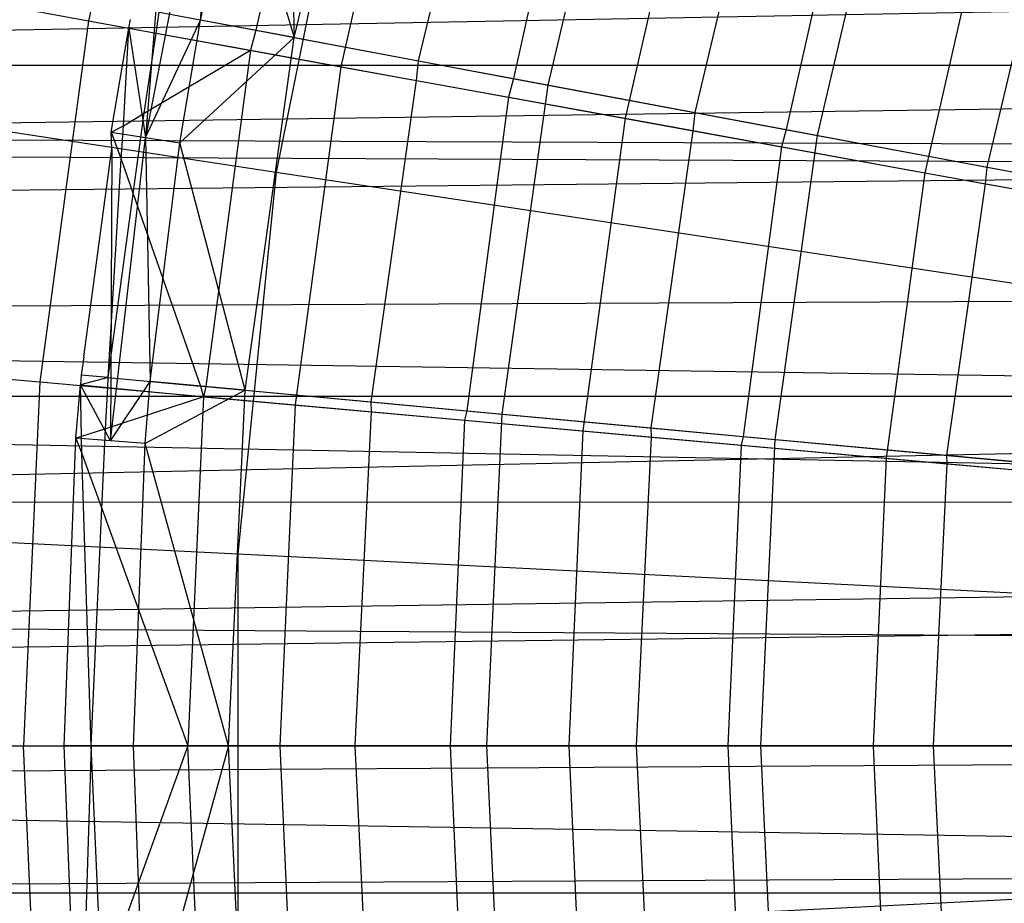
# Model space of a CAD drawing. Extents: x 0.1 to 25.1, y -5.4 to 12.3.
# Tile 20 of 107: x 10.502 to 11.016, y 0.496 to 0.958. Entities that reach past the tile are written whole.
import ezdxf

# ---------------------------------------------------------------- set-up
doc = ezdxf.new("R2010")
doc.units = 0
doc.header["$LTSCALE"] = 2.54
doc.layers.get('0').update_dxf_attribs({"color": 13, "linetype": 'CONTINUOUS'})

# ---------------------------------------------------------------- blocks, each defined once
blk = doc.blocks.new('GRUPUJ_1')
at = {"color": 0}
for p, q in [((10.45513, 6.56249, 7.10368), (10.41277, 6.37691, 7.10368)), ((10.45513, 6.56249, 7.10368), (10.41277, 6.37691, 7.10368)), ((10.51499, 6.56292, 7.25948), (10.52028, 6.36821, 7.20851)), ((10.51499, 6.56292, 7.25948), (10.52028, 6.36821, 7.20851)), ((10.52028, 6.36821, 7.20851), (10.56287, 6.5493, 7.20851)), ((10.52028, 6.36821, 7.20851), (10.56287, 6.5493, 7.20851)), ((10.53799, 6.53962, 7.15925), (10.50015, 6.37199, 7.15967)), ((10.53799, 6.53962, 7.15925), (10.50015, 6.37199, 7.15967)), ((10.58429, 6.52684, 6.97766), (10.54461, 6.35299, 6.97766)), ((10.58429, 6.52684, 6.97766), (10.54461, 6.35299, 6.97766)), ((10.58531, 6.35605, 7.07654), (10.62327, 6.51607, 7.07689)), ((10.58531, 6.35605, 7.07654), (10.62327, 6.51607, 7.07689)), ((10.65301, 6.3434, 7.08212), (10.69275, 6.51234, 7.08212)), ((10.65301, 6.3434, 7.08212), (10.69275, 6.51234, 7.08212)), ((10.67011, 6.50315, 7.03264), (10.63481, 6.34681, 7.03308)), ((10.67011, 6.50315, 7.03264), (10.63481, 6.34681, 7.03308)), ((10.55051, 6.49454, 18.47771), (10.51077, 6.29796, 18.47771)), ((10.55051, 6.49454, 18.47771), (10.51077, 6.29796, 18.47771)), ((10.72993, 6.48664, 6.85262), (10.69326, 6.32601, 6.85262)), ((10.72993, 6.48664, 6.85262), (10.69326, 6.32601, 6.85262)), ((10.45556, 6.478, 7.225), (10.4425, 6.31594, 7.24224)), ((10.45556, 6.478, 7.225), (10.4425, 6.31594, 7.24224)), ((10.72985, 6.32903, 6.95188), (10.76494, 6.47697, 6.95225)), ((10.72985, 6.32903, 6.95188), (10.76494, 6.47697, 6.95225)), ((10.47287, 6.4725, 7.24224), (10.4425, 6.31594, 7.24224)), ((10.47287, 6.4725, 7.24224), (10.4425, 6.31594, 7.24224)), ((10.47287, 6.4725, 7.24224), (10.47135, 6.37736, 7.25948)), ((10.47287, 6.4725, 7.24224), (10.47135, 6.37736, 7.25948)), ((10.79375, 6.31709, 6.96458), (10.83046, 6.47316, 6.96458)), ((10.79375, 6.31709, 6.96458), (10.83046, 6.47316, 6.96458)), ((10.47135, 6.37736, 7.25948), (10.49049, 6.46838, 7.25948)), ((10.47135, 6.37736, 7.25948), (10.49049, 6.46838, 7.25948)), ((10.49049, 6.46838, 7.25948), (10.52028, 6.36821, 7.20851)), ((10.49049, 6.46838, 7.25948), (10.52028, 6.36821, 7.20851)), ((10.81003, 6.46454, 6.91492), (10.77742, 6.32015, 6.91538)), ((10.81003, 6.46454, 6.91492), (10.77742, 6.32015, 6.91538)), ((10.88338, 6.44429, 6.73753), (10.8499, 6.29759, 6.73753)), ((10.88338, 6.44429, 6.73753), (10.8499, 6.29759, 6.73753)), ((10.88247, 6.30051, 6.83708), (10.91454, 6.43569, 6.83746)), ((10.88247, 6.30051, 6.83708), (10.91454, 6.43569, 6.83746)), ((12.09436, 6.40379, 4.59248), (0, 6.18084, 4.4548)), ((12.09436, 6.40379, 4.59248), (0, 6.18084, 4.4548)), ((10.29987, 6.3974, 7.225), (10.41277, 6.37691, 7.10368)), ((10.29987, 6.3974, 7.225), (10.41277, 6.37691, 7.10368)), ((10.43375, 6.37311, 7.225), (10.43471, 6.37771, 7.225)), ((10.43375, 6.37311, 7.225), (10.43471, 6.37771, 7.225)), ((10.43375, 6.37311, 7.225), (10.43471, 6.37771, 7.225)), ((10.43375, 6.37311, 7.225), (10.43471, 6.37771, 7.225)), ((10.4425, 6.31594, 7.24224), (10.47135, 6.37736, 7.25948)), ((10.4425, 6.31594, 7.24224), (10.47135, 6.37736, 7.25948)), ((10.44805, 6.37051, 7.21028), (10.4496, 6.38142, 7.21031)), ((10.44805, 6.37051, 7.21028), (10.4496, 6.38142, 7.21031)), ((10.4496, 6.38142, 7.21031), (10.50015, 6.37199, 7.15967)), ((10.4496, 6.38142, 7.21031), (10.50015, 6.37199, 7.15967)), ((10.46039, 6.31317, 7.25948), (10.47135, 6.37736, 7.25948)), ((10.46039, 6.31317, 7.25948), (10.47135, 6.37736, 7.25948)), ((10.52028, 6.36821, 7.20851), (10.47135, 6.37736, 7.25948)), ((10.52028, 6.36821, 7.20851), (10.47135, 6.37736, 7.25948)), ((10.41277, 6.37691, 7.10368), (10.38722, 6.18829, 7.10368)), ((10.41277, 6.37691, 7.10368), (10.38722, 6.18829, 7.10368)), ((10.41277, 6.37691, 7.10368), (10.54461, 6.35299, 6.97766)), ((10.41277, 6.37691, 7.10368), (10.54461, 6.35299, 6.97766)), ((10.42461, 6.3187, 7.225), (10.43375, 6.37311, 7.225)), ((10.42461, 6.3187, 7.225), (10.43375, 6.37311, 7.225)), ((10.42461, 6.3187, 7.225), (10.43375, 6.37311, 7.225)), ((10.43094, 6.32213, 7.22007), (10.43375, 6.37311, 7.225)), ((10.43094, 6.32213, 7.22007), (10.43375, 6.37311, 7.225)), ((10.43375, 6.37311, 7.225), (10.44805, 6.37051, 7.21028)), ((10.43375, 6.37311, 7.225), (10.4425, 6.31594, 7.24224)), ((10.43375, 6.37311, 7.225), (10.4425, 6.31594, 7.24224)), ((10.43375, 6.37311, 7.225), (10.44805, 6.37051, 7.21028)), ((10.43375, 6.37311, 7.225), (10.44805, 6.37051, 7.21028)), ((10.44191, 6.32866, 7.20998), (10.44805, 6.37051, 7.21028)), ((10.44191, 6.32866, 7.20998), (10.44805, 6.37051, 7.21028)), ((10.44191, 6.32866, 7.20998), (10.44805, 6.37051, 7.21028)), ((10.44805, 6.37051, 7.21028), (10.49735, 6.36156, 7.15925)), ((10.44805, 6.37051, 7.21028), (10.49735, 6.36156, 7.15925)), ((10.52028, 6.36821, 7.20851), (10.46039, 6.31317, 7.25948)), ((10.52028, 6.36821, 7.20851), (10.46039, 6.31317, 7.25948)), ((10.49458, 6.18397, 7.20851), (10.52028, 6.36821, 7.20851)), ((10.49458, 6.18397, 7.20851), (10.52028, 6.36821, 7.20851)), ((10.50015, 6.37199, 7.15967), (10.49735, 6.36156, 7.15925)), ((10.50015, 6.37199, 7.15967), (10.49735, 6.36156, 7.15925)), ((10.50015, 6.37199, 7.15967), (10.58531, 6.35605, 7.07654)), ((10.50015, 6.37199, 7.15967), (10.58531, 6.35605, 7.07654)), ((10.52028, 6.36821, 7.20851), (10.65301, 6.3434, 7.08212)), ((10.52028, 6.36821, 7.20851), (10.65301, 6.3434, 7.08212)), ((10.06498, 6.36516, 18.29638), (10.51077, 6.29796, 18.47771)), ((10.06498, 6.36516, 18.29638), (10.51077, 6.29796, 18.47771)), ((10.44191, 6.32866, 7.20998), (10.49735, 6.36156, 7.15925)), ((10.44191, 6.32866, 7.20998), (10.49735, 6.36156, 7.15925)), ((10.49735, 6.36156, 7.15925), (10.47402, 6.18589, 7.15973)), ((10.49735, 6.36156, 7.15925), (10.47402, 6.18589, 7.15973)), ((10.49735, 6.36156, 7.15925), (10.58425, 6.34578, 7.07694)), ((10.49735, 6.36156, 7.15925), (10.58425, 6.34578, 7.07694)), ((12.04819, 6.35379, 5.45177), (0, 6.35265, 5.45271)), ((12.04819, 6.35379, 5.45177), (0, 6.35265, 5.45271)), ((11.95313, 6.17578, 5.54687), (0, 6.35265, 5.45271)), ((12.00956, 6.29829, 5.49042), (0, 6.35265, 5.45271)), ((12.01593, 6.30846, 5.48404), (0, 6.35265, 5.45271)), ((11.93932, 6.12565, 5.56068), (0, 6.35265, 5.45271)), ((12.01593, 6.30846, 5.48404), (0, 6.35265, 5.45271)), ((12.00956, 6.29829, 5.49042), (0, 6.35265, 5.45271)), ((11.93932, 6.12565, 5.56068), (0, 6.35265, 5.45271)), ((11.95313, 6.17578, 5.54687), (0, 6.35265, 5.45271)), ((10.54461, 6.35299, 6.97766), (10.52068, 6.17628, 6.97766)), ((10.54461, 6.35299, 6.97766), (10.52068, 6.17628, 6.97766)), ((10.54461, 6.35299, 6.97766), (10.69326, 6.32601, 6.85262)), ((10.54461, 6.35299, 6.97766), (10.69326, 6.32601, 6.85262)), ((10.58425, 6.34578, 7.07694), (10.58531, 6.35605, 7.07654)), ((10.58425, 6.34578, 7.07694), (10.58531, 6.35605, 7.07654)), ((10.58531, 6.35605, 7.07654), (10.63481, 6.34681, 7.03308)), ((10.58531, 6.35605, 7.07654), (10.63481, 6.34681, 7.03308)), ((12.15, 6.34814, 4.5438), (0, 6.18084, 4.4548)), ((12.15, 6.34814, 4.5438), (0, 6.18084, 4.4548)), ((10.63481, 6.34681, 7.03308), (10.63221, 6.33709, 7.03264)), ((10.63481, 6.34681, 7.03308), (10.63221, 6.33709, 7.03264)), ((10.63481, 6.34681, 7.03308), (10.72985, 6.32903, 6.95188)), ((10.63481, 6.34681, 7.03308), (10.72985, 6.32903, 6.95188)), ((10.56046, 6.17786, 7.07654), (10.58425, 6.34578, 7.07694)), ((10.56046, 6.17786, 7.07654), (10.58425, 6.34578, 7.07694)), ((10.58425, 6.34578, 7.07694), (10.63221, 6.33709, 7.03264)), ((10.58425, 6.34578, 7.07694), (10.63221, 6.33709, 7.03264)), ((10.62903, 6.17151, 7.08212), (10.65301, 6.3434, 7.08212)), ((10.62903, 6.17151, 7.08212), (10.65301, 6.3434, 7.08212)), ((10.65301, 6.3434, 7.08212), (10.79375, 6.31709, 6.96458)), ((10.65301, 6.3434, 7.08212), (10.79375, 6.31709, 6.96458)), ((10.63221, 6.33709, 7.03264), (10.61044, 6.17325, 7.03313)), ((10.63221, 6.33709, 7.03264), (10.61044, 6.17325, 7.03313)), ((10.63221, 6.33709, 7.03264), (10.72886, 6.31954, 6.95229)), ((10.63221, 6.33709, 7.03264), (10.72886, 6.31954, 6.95229)), ((10.43094, 6.32213, 7.22007), (10.44191, 6.32866, 7.20998)), ((10.43094, 6.32213, 7.22007), (10.44191, 6.32866, 7.20998)), ((10.43609, 6.28659, 7.21002), (10.44191, 6.32866, 7.20998)), ((10.43609, 6.28659, 7.21002), (10.44191, 6.32866, 7.20998)), ((10.43609, 6.28659, 7.21002), (10.44191, 6.32866, 7.20998)), ((10.69326, 6.32601, 6.85262), (10.67115, 6.16274, 6.85262)), ((10.69326, 6.32601, 6.85262), (10.67115, 6.16274, 6.85262)), ((10.69326, 6.32601, 6.85262), (10.8499, 6.29759, 6.73753)), ((10.69326, 6.32601, 6.85262), (10.8499, 6.29759, 6.73753)), ((10.72886, 6.31954, 6.95229), (10.72985, 6.32903, 6.95188)), ((10.72886, 6.31954, 6.95229), (10.72985, 6.32903, 6.95188)), ((10.72985, 6.32903, 6.95188), (10.77742, 6.32015, 6.91538)), ((10.72985, 6.32903, 6.95188), (10.77742, 6.32015, 6.91538)), ((10.42461, 6.3187, 7.225), (10.43094, 6.32213, 7.22007)), ((10.42461, 6.3187, 7.225), (10.43094, 6.32213, 7.22007)), ((10.42986, 6.30469, 7.21875), (10.43094, 6.32213, 7.22007)), ((10.42986, 6.30469, 7.21875), (10.43094, 6.32213, 7.22007)), ((10.42421, 6.1575, 7.24224), (10.4425, 6.31594, 7.24224)), ((10.42421, 6.1575, 7.24224), (10.4425, 6.31594, 7.24224)), ((10.42495, 6.31, 7.22546), (10.42461, 6.3187, 7.225)), ((10.42461, 6.3187, 7.225), (10.4425, 6.31594, 7.24224)), ((10.42461, 6.3187, 7.225), (10.4425, 6.31594, 7.24224)), ((10.42495, 6.31, 7.22546), (10.42461, 6.3187, 7.225)), ((10.42461, 6.3187, 7.225), (10.42986, 6.30469, 7.21875)), ((10.42461, 6.3187, 7.225), (10.42986, 6.30469, 7.21875)), ((10.42495, 6.31, 7.22546), (10.42461, 6.3187, 7.225)), ((10.42495, 6.31, 7.22546), (10.42461, 6.3187, 7.225)), ((10.42461, 6.3187, 7.225), (10.42986, 6.30469, 7.21875)), ((10.4425, 6.31594, 7.24224), (10.46039, 6.31317, 7.25948)), ((10.4425, 6.31594, 7.24224), (10.46039, 6.31317, 7.25948)), ((10.4425, 6.31594, 7.24224), (10.44501, 6.18856, 7.25948)), ((10.4425, 6.31594, 7.24224), (10.44501, 6.18856, 7.25948)), ((10.70687, 6.16429, 6.95188), (10.72886, 6.31954, 6.95229)), ((10.70687, 6.16429, 6.95188), (10.72886, 6.31954, 6.95229)), ((10.72886, 6.31954, 6.95229), (10.77502, 6.31117, 6.91492)), ((10.72886, 6.31954, 6.95229), (10.77502, 6.31117, 6.91492)), ((10.7716, 6.1583, 6.96458), (10.79375, 6.31709, 6.96458)), ((10.7716, 6.1583, 6.96458), (10.79375, 6.31709, 6.96458)), ((10.77742, 6.32015, 6.91538), (10.77502, 6.31117, 6.91492)), ((10.77742, 6.32015, 6.91538), (10.77502, 6.31117, 6.91492)), ((10.77742, 6.32015, 6.91538), (10.88247, 6.30051, 6.83708)), ((10.77742, 6.32015, 6.91538), (10.88247, 6.30051, 6.83708)), ((10.79375, 6.31709, 6.96458), (10.94194, 6.28939, 6.85643)), ((10.79375, 6.31709, 6.96458), (10.94194, 6.28939, 6.85643)), ((10.44501, 6.18856, 7.25948), (10.46039, 6.31317, 7.25948)), ((10.44501, 6.18856, 7.25948), (10.46039, 6.31317, 7.25948)), ((10.49458, 6.18397, 7.20851), (10.46039, 6.31317, 7.25948)), ((10.49458, 6.18397, 7.20851), (10.46039, 6.31317, 7.25948)), ((10.77502, 6.31117, 6.91492), (10.75491, 6.15986, 6.91543)), ((10.77502, 6.31117, 6.91492), (10.75491, 6.15986, 6.91543)), ((10.77502, 6.31117, 6.91492), (10.88155, 6.29183, 6.8375)), ((10.77502, 6.31117, 6.91492), (10.88155, 6.29183, 6.8375)), ((0, 6.18084, 4.4548), (12.1907, 6.30744, 4.51528)), ((0, 6.18084, 4.4548), (12.1907, 6.30744, 4.51528)), ((10.41028, 6.20146, 7.225), (10.42495, 6.31, 7.22546)), ((10.41028, 6.20146, 7.225), (10.42495, 6.31, 7.22546)), ((10.41028, 6.20146, 7.225), (10.42495, 6.31, 7.22546)), ((10.41028, 6.20146, 7.225), (10.42495, 6.31, 7.22546)), ((10.42495, 6.31, 7.22546), (10.42421, 6.1575, 7.24224)), ((10.42495, 6.31, 7.22546), (10.42421, 6.1575, 7.24224)), ((10.42299, 6.1906, 7.21031), (10.42986, 6.30469, 7.21875)), ((10.42299, 6.1906, 7.21031), (10.42986, 6.30469, 7.21875)), ((10.42986, 6.30469, 7.21875), (10.43609, 6.28659, 7.21002)), ((10.42986, 6.30469, 7.21875), (10.43609, 6.28659, 7.21002)), ((10.42986, 6.30469, 7.21875), (10.43609, 6.28659, 7.21002)), ((10.88155, 6.29183, 6.8375), (10.88247, 6.30051, 6.83708)), ((10.88155, 6.29183, 6.8375), (10.88247, 6.30051, 6.83708)), ((10.88247, 6.30051, 6.83708), (10.92743, 6.29211, 6.8071)), ((10.88247, 6.30051, 6.83708), (10.92743, 6.29211, 6.8071)), ((10.51077, 6.29796, 18.47771), (10.4908, 6.09841, 18.47771)), ((10.51077, 6.29796, 18.47771), (10.4908, 6.09841, 18.47771)), ((10.51077, 6.29796, 18.47771), (10.96767, 6.2291, 18.62143)), ((10.51077, 6.29796, 18.47771), (10.96767, 6.2291, 18.62143)), ((10.8499, 6.29759, 6.73753), (10.8297, 6.14847, 6.73753)), ((10.8499, 6.29759, 6.73753), (10.8297, 6.14847, 6.73753)), ((10.8499, 6.29759, 6.73753), (11.01388, 6.26783, 6.63295)), ((10.8499, 6.29759, 6.73753), (11.01388, 6.26783, 6.63295)), ((10.86147, 6.14997, 6.83708), (10.88155, 6.29183, 6.8375)), ((10.86147, 6.14997, 6.83708), (10.88155, 6.29183, 6.8375)), ((10.88155, 6.29183, 6.8375), (10.92525, 6.28391, 6.80664)), ((10.88155, 6.29183, 6.8375), (10.92525, 6.28391, 6.80664)), ((10.42299, 6.1906, 7.21031), (10.43609, 6.28659, 7.21002)), ((10.42299, 6.1906, 7.21031), (10.43609, 6.28659, 7.21002)), ((10.43609, 6.28659, 7.21002), (10.47131, 6.18615, 7.16239)), ((10.43609, 6.28659, 7.21002), (10.47131, 6.18615, 7.16239)), ((10.43609, 6.28659, 7.21002), (10.47131, 6.18615, 7.16239)), ((10.43609, 6.28659, 7.21002), (10.47131, 6.18615, 7.16239)), ((12.26162, 6.23654, 4.47675), (0, 6.18084, 4.4548)), ((12.26162, 6.23654, 4.47675), (0, 6.18084, 4.4548)), ((10.27293, 6.19858, 7.225), (10.38722, 6.18829, 7.10368)), ((10.27293, 6.19858, 7.225), (10.38722, 6.18829, 7.10368)), ((10.41028, 6.20146, 7.225), (10.40896, 6.1919, 7.225)), ((10.41028, 6.20146, 7.225), (10.40896, 6.1919, 7.225)), ((10.41028, 6.20146, 7.225), (10.40896, 6.1919, 7.225)), ((10.41028, 6.20146, 7.225), (10.40896, 6.1919, 7.225)), ((10.40896, 6.1919, 7.225), (10.40849, 6.18683, 7.225)), ((10.40896, 6.1919, 7.225), (10.40849, 6.18683, 7.225)), ((10.40896, 6.1919, 7.225), (10.40849, 6.18683, 7.225)), ((10.42299, 6.1906, 7.21031), (10.40896, 6.1919, 7.225)), ((10.38722, 6.18829, 7.10368), (10.37868, 5.99814, 7.10368)), ((10.38722, 6.18829, 7.10368), (10.37868, 5.99814, 7.10368)), ((10.38722, 6.18829, 7.10368), (10.52068, 6.17628, 6.97766)), ((10.38722, 6.18829, 7.10368), (10.52068, 6.17628, 6.97766)), ((10.40616, 6.15889, 7.225), (10.40849, 6.18683, 7.225)), ((10.40616, 6.15889, 7.225), (10.40849, 6.18683, 7.225)), ((10.40616, 6.15889, 7.225), (10.40849, 6.18683, 7.225)), ((10.40616, 6.15889, 7.225), (10.40849, 6.18683, 7.225)), ((10.42299, 6.1906, 7.21031), (10.40849, 6.18683, 7.225)), ((10.40905, 6.15974, 7.22264), (10.40849, 6.18683, 7.225)), ((10.42421, 6.1575, 7.24224), (10.40849, 6.18683, 7.225)), ((10.42421, 6.1575, 7.24224), (10.40849, 6.18683, 7.225)), ((10.40905, 6.15974, 7.22264), (10.40849, 6.18683, 7.225)), ((10.40849, 6.18683, 7.225), (10.42278, 6.18544, 7.21034)), ((10.40849, 6.18683, 7.225), (10.42278, 6.18544, 7.21034)), ((10.42278, 6.18544, 7.21034), (10.42299, 6.1906, 7.21031)), ((10.42278, 6.18544, 7.21034), (10.42299, 6.1906, 7.21031)), ((10.42299, 6.1906, 7.21031), (10.47131, 6.18615, 7.16239)), ((10.42299, 6.1906, 7.21031), (10.47131, 6.18615, 7.16239)), ((10.42421, 6.1575, 7.24224), (10.44501, 6.18856, 7.25948)), ((10.42421, 6.1575, 7.24224), (10.44501, 6.18856, 7.25948)), ((10.44226, 6.15612, 7.25948), (10.44501, 6.18856, 7.25948)), ((10.44226, 6.15612, 7.25948), (10.44501, 6.18856, 7.25948)), ((10.49458, 6.18397, 7.20851), (10.44501, 6.18856, 7.25948)), ((10.49458, 6.18397, 7.20851), (10.44501, 6.18856, 7.25948)), ((10.42158, 6.16384, 7.21014), (10.42278, 6.18544, 7.21034)), ((10.42158, 6.16384, 7.21014), (10.42278, 6.18544, 7.21034)), ((10.42158, 6.16384, 7.21014), (10.42278, 6.18544, 7.21034)), ((10.42158, 6.16384, 7.21014), (10.42278, 6.18544, 7.21034)), ((10.42278, 6.18544, 7.21034), (10.47284, 6.18058, 7.15925)), ((10.42278, 6.18544, 7.21034), (10.47284, 6.18058, 7.15925)), ((10.49458, 6.18397, 7.20851), (10.44226, 6.15612, 7.25948)), ((10.49458, 6.18397, 7.20851), (10.44226, 6.15612, 7.25948)), ((10.47131, 6.18615, 7.16239), (10.47402, 6.18589, 7.15973)), ((10.47131, 6.18615, 7.16239), (10.47402, 6.18589, 7.15973)), ((10.47131, 6.18615, 7.16239), (10.47284, 6.18058, 7.15925)), ((10.47131, 6.18615, 7.16239), (10.47284, 6.18058, 7.15925)), ((10.47402, 6.18589, 7.15973), (10.47284, 6.18058, 7.15925)), ((10.47402, 6.18589, 7.15973), (10.47284, 6.18058, 7.15925)), ((10.47402, 6.18589, 7.15973), (10.56046, 6.17786, 7.07654)), ((10.47402, 6.18589, 7.15973), (10.56046, 6.17786, 7.07654)), ((10.48599, 5.99814, 7.20851), (10.49458, 6.18397, 7.20851)), ((10.48599, 5.99814, 7.20851), (10.49458, 6.18397, 7.20851)), ((10.49458, 6.18397, 7.20851), (10.62903, 6.17151, 7.08212)), ((10.49458, 6.18397, 7.20851), (10.62903, 6.17151, 7.08212)), ((12.31746, 6.18068, 4.45475), (0, 6.18084, 4.4548)), ((12.31746, 6.18068, 4.45475), (0, 6.18084, 4.4548)), ((12.31746, 6.18068, 4.45475), (0, 5.92113, 4.43018)), ((12.31746, 6.18068, 4.45475), (0, 5.92113, 4.43018)), ((10.47284, 6.18058, 7.15925), (10.42158, 6.16384, 7.21014)), ((10.47284, 6.18058, 7.15925), (10.42158, 6.16384, 7.21014)), ((10.47284, 6.18058, 7.15925), (10.46464, 5.99814, 7.15925)), ((10.47284, 6.18058, 7.15925), (10.46464, 5.99814, 7.15925)), ((10.47284, 6.18058, 7.15925), (10.56063, 6.17266, 7.07699)), ((10.47284, 6.18058, 7.15925), (10.56063, 6.17266, 7.07699)), ((10.56063, 6.17266, 7.07699), (10.56046, 6.17786, 7.07654)), ((10.56046, 6.17786, 7.07654), (10.61044, 6.17325, 7.03313)), ((10.56063, 6.17266, 7.07699), (10.56046, 6.17786, 7.07654)), ((10.56046, 6.17786, 7.07654), (10.61044, 6.17325, 7.03313)), ((10.52068, 6.17628, 6.97766), (10.51268, 5.99814, 6.97766)), ((10.52068, 6.17628, 6.97766), (10.51268, 5.99814, 6.97766)), ((10.52068, 6.17628, 6.97766), (10.67115, 6.16274, 6.85262)), ((10.52068, 6.17628, 6.97766), (10.67115, 6.16274, 6.85262)), ((10.55215, 5.99814, 7.07654), (10.56063, 6.17266, 7.07699)), ((10.55215, 5.99814, 7.07654), (10.56063, 6.17266, 7.07699)), ((10.55215, 5.99814, 7.07654), (10.56063, 6.17266, 7.07699)), ((10.55215, 5.99814, 7.07654), (10.56063, 6.17266, 7.07699)), ((10.56063, 6.17266, 7.07699), (10.60934, 6.1683, 7.03264)), ((10.56063, 6.17266, 7.07699), (10.60934, 6.1683, 7.03264)), ((10.61044, 6.17325, 7.03313), (10.60934, 6.1683, 7.03264)), ((10.61044, 6.17325, 7.03313), (10.60934, 6.1683, 7.03264)), ((10.61044, 6.17325, 7.03313), (10.70687, 6.16429, 6.95188)), ((10.61044, 6.17325, 7.03313), (10.70687, 6.16429, 6.95188)), ((10.62102, 5.99814, 7.08212), (10.62903, 6.17151, 7.08212)), ((10.62102, 5.99814, 7.08212), (10.62903, 6.17151, 7.08212)), ((10.62903, 6.17151, 7.08212), (10.7716, 6.1583, 6.96458)), ((10.62903, 6.17151, 7.08212), (10.7716, 6.1583, 6.96458)), ((10.60934, 6.1683, 7.03264), (10.6017, 5.99814, 7.03264)), ((10.60934, 6.1683, 7.03264), (10.6017, 5.99814, 7.03264)), ((10.60934, 6.1683, 7.03264), (10.70702, 6.15949, 6.95234)), ((10.60934, 6.1683, 7.03264), (10.70702, 6.15949, 6.95234)), ((10.42158, 6.16384, 7.21014), (10.40905, 6.15974, 7.22264)), ((10.42158, 6.16384, 7.21014), (10.40905, 6.15974, 7.22264)), ((10.42158, 6.16384, 7.21014), (10.40905, 6.15974, 7.22264)), ((10.42158, 6.16384, 7.21014), (10.40905, 6.15974, 7.22264)), ((10.41967, 6.12219, 7.21015), (10.42158, 6.16384, 7.21014)), ((10.41967, 6.12219, 7.21015), (10.42158, 6.16384, 7.21014)), ((10.41967, 6.12219, 7.21015), (10.42158, 6.16384, 7.21014)), ((10.41967, 6.12219, 7.21015), (10.42158, 6.16384, 7.21014)), ((10.67115, 6.16274, 6.85262), (10.66376, 5.99814, 6.85262)), ((10.67115, 6.16274, 6.85262), (10.66376, 5.99814, 6.85262)), ((10.67115, 6.16274, 6.85262), (10.8297, 6.14847, 6.73753)), ((10.67115, 6.16274, 6.85262), (10.8297, 6.14847, 6.73753)), ((10.70702, 6.15949, 6.95234), (10.70687, 6.16429, 6.95188)), ((10.70687, 6.16429, 6.95188), (10.75491, 6.15986, 6.91543)), ((10.70702, 6.15949, 6.95234), (10.70687, 6.16429, 6.95188)), ((10.70687, 6.16429, 6.95188), (10.75491, 6.15986, 6.91543)), ((10.4, 5.99814, 7.225), (10.40616, 6.15889, 7.225)), ((10.4, 5.99814, 7.225), (10.40616, 6.15889, 7.225)), ((10.4, 5.99814, 7.225), (10.40616, 6.15889, 7.225)), ((10.4, 5.99814, 7.225), (10.40616, 6.15889, 7.225)), ((10.40905, 6.15974, 7.22264), (10.40616, 6.15889, 7.225)), ((10.40905, 6.15974, 7.22264), (10.40616, 6.15889, 7.225)), ((10.42421, 6.1575, 7.24224), (10.40616, 6.15889, 7.225)), ((10.42421, 6.1575, 7.24224), (10.40616, 6.15889, 7.225)), ((10.40616, 6.15889, 7.225), (10.40932, 6.15085, 7.22196)), ((10.40616, 6.15889, 7.225), (10.40932, 6.15085, 7.22196)), ((10.40932, 6.15085, 7.22196), (10.40905, 6.15974, 7.22264)), ((10.40932, 6.15085, 7.22196), (10.40905, 6.15974, 7.22264)), ((10.44226, 6.15612, 7.25948), (10.42421, 6.1575, 7.24224)), ((10.44226, 6.15612, 7.25948), (10.42421, 6.1575, 7.24224)), ((10.43621, 5.99814, 7.25948), (10.44226, 6.15612, 7.25948)), ((10.43621, 5.99814, 7.25948), (10.44226, 6.15612, 7.25948)), ((10.48599, 5.99814, 7.20851), (10.44226, 6.15612, 7.25948)), ((10.48599, 5.99814, 7.20851), (10.44226, 6.15612, 7.25948)), ((10.69918, 5.99814, 6.95188), (10.70702, 6.15949, 6.95234)), ((10.69918, 5.99814, 6.95188), (10.70702, 6.15949, 6.95234)), ((10.69918, 5.99814, 6.95188), (10.70702, 6.15949, 6.95234)), ((10.69918, 5.99814, 6.95188), (10.70702, 6.15949, 6.95234)), ((10.70702, 6.15949, 6.95234), (10.75391, 6.15529, 6.91492)), ((10.70702, 6.15949, 6.95234), (10.75391, 6.15529, 6.91492)), ((10.75491, 6.15986, 6.91543), (10.75391, 6.15529, 6.91492)), ((10.75491, 6.15986, 6.91543), (10.75391, 6.15529, 6.91492)), ((10.75491, 6.15986, 6.91543), (10.86147, 6.14997, 6.83708)), ((10.75491, 6.15986, 6.91543), (10.86147, 6.14997, 6.83708)), ((10.7642, 5.99814, 6.96458), (10.7716, 6.1583, 6.96458)), ((10.7642, 5.99814, 6.96458), (10.7716, 6.1583, 6.96458)), ((10.7716, 6.1583, 6.96458), (10.92172, 6.14439, 6.85643)), ((10.7716, 6.1583, 6.96458), (10.92172, 6.14439, 6.85643)), ((10.41409, 5.99814, 7.21031), (10.40932, 6.15085, 7.22196)), ((10.40932, 6.15085, 7.22196), (10.41967, 6.12219, 7.21015)), ((10.40932, 6.15085, 7.22196), (10.41967, 6.12219, 7.21015)), ((10.40932, 6.15085, 7.22196), (10.41967, 6.12219, 7.21015)), ((10.41409, 5.99814, 7.21031), (10.40932, 6.15085, 7.22196)), ((10.41409, 5.99814, 7.21031), (10.40932, 6.15085, 7.22196)), ((10.75391, 6.15529, 6.91492), (10.74685, 5.99814, 6.91492)), ((10.75391, 6.15529, 6.91492), (10.74685, 5.99814, 6.91492)), ((10.75391, 6.15529, 6.91492), (10.86159, 6.14558, 6.83754)), ((10.75391, 6.15529, 6.91492), (10.86159, 6.14558, 6.83754)), ((10.8297, 6.14847, 6.73753), (10.82295, 5.99814, 6.73753)), ((10.8297, 6.14847, 6.73753), (10.82295, 5.99814, 6.73753)), ((10.8297, 6.14847, 6.73753), (10.99569, 6.13353, 6.63295)), ((10.8297, 6.14847, 6.73753), (10.99569, 6.13353, 6.63295)), ((10.85445, 5.99814, 6.83708), (10.86159, 6.14558, 6.83754)), ((10.85445, 5.99814, 6.83708), (10.86159, 6.14558, 6.83754)), ((10.85445, 5.99814, 6.83708), (10.86159, 6.14558, 6.83754)), ((10.85445, 5.99814, 6.83708), (10.86159, 6.14558, 6.83754)), ((10.86159, 6.14558, 6.83754), (10.86147, 6.14997, 6.83708)), ((10.86147, 6.14997, 6.83708), (10.90686, 6.14578, 6.80714)), ((10.86159, 6.14558, 6.83754), (10.86147, 6.14997, 6.83708)), ((10.86147, 6.14997, 6.83708), (10.90686, 6.14578, 6.80714)), ((10.86159, 6.14558, 6.83754), (10.90597, 6.1416, 6.80664)), ((10.86159, 6.14558, 6.83754), (10.90597, 6.1416, 6.80664)), ((0, 6.12497, 5.56084), (11.93932, 6.12565, 5.56068)), ((0, 6.12497, 5.56084), (11.93932, 6.12565, 5.56068)), ((11.92856, 5.93428, 5.57144), (0, 6.12497, 5.56084)), ((11.92727, 6.04921, 5.57272), (0, 6.12497, 5.56084)), ((11.92727, 6.04921, 5.57272), (0, 6.12497, 5.56084)), ((11.92856, 5.93428, 5.57144), (0, 6.12497, 5.56084)), ((10.04054, 6.12088, 18.29638), (10.4908, 6.09841, 18.47771)), ((10.04054, 6.12088, 18.29638), (10.4908, 6.09841, 18.47771)), ((10.41409, 5.99814, 7.21031), (10.41967, 6.12219, 7.21015)), ((10.41409, 5.99814, 7.21031), (10.41967, 6.12219, 7.21015)), ((10.41967, 6.12219, 7.21015), (10.46464, 5.99814, 7.15925)), ((10.41967, 6.12219, 7.21015), (10.46464, 5.99814, 7.15925)), ((10.41967, 6.12219, 7.21015), (10.46464, 5.99814, 7.15925)), ((12.40086, 6.09728, 4.43361), (0, 5.92113, 4.43018)), ((12.40086, 6.09728, 4.43361), (0, 5.92113, 4.43018)), ((10.4908, 6.09841, 18.47771), (10.95229, 6.07538, 18.62143)), ((10.4908, 6.09841, 18.47771), (10.4908, 5.89786, 18.47771)), ((10.4908, 6.09841, 18.47771), (10.4908, 5.89786, 18.47771)), ((10.4908, 6.09841, 18.47771), (10.95229, 6.07538, 18.62143)), ((0, 5.92113, 4.43018), (12.42281, 6.07532, 4.4302)), ((0, 5.92113, 4.43018), (12.42281, 6.07532, 4.4302)), ((12.5, 5.99814, 4.425), (0, 5.92113, 4.43018)), ((12.5, 5.99814, 4.425), (0, 5.92113, 4.43018)), ((10.26393, 5.99814, 7.225), (10.37868, 5.99814, 7.10368)), ((10.26393, 5.99814, 7.225), (10.37868, 5.99814, 7.10368)), ((10.37868, 5.99814, 7.10368), (10.51268, 5.99814, 6.97766)), ((10.38722, 5.80798, 7.10368), (10.37868, 5.99814, 7.10368)), ((10.38722, 5.80798, 7.10368), (10.37868, 5.99814, 7.10368)), ((10.37868, 5.99814, 7.10368), (10.51268, 5.99814, 6.97766)), ((10.40616, 5.83738, 7.225), (10.4, 5.99814, 7.225)), ((10.41409, 5.99814, 7.21031), (10.4, 5.99814, 7.225)), ((10.40616, 5.83738, 7.225), (10.4, 5.99814, 7.225)), ((10.41409, 5.99814, 7.21031), (10.4, 5.99814, 7.225)), ((10.4, 5.99814, 7.225), (10.43621, 5.99814, 7.25948)), ((10.40616, 5.83738, 7.225), (10.4, 5.99814, 7.225)), ((10.4, 5.99814, 7.225), (10.43621, 5.99814, 7.25948)), ((10.41409, 5.99814, 7.21031), (10.4, 5.99814, 7.225)), ((10.41409, 5.99814, 7.21031), (10.4, 5.99814, 7.225)), ((10.40616, 5.83738, 7.225), (10.4, 5.99814, 7.225)), ((10.41409, 5.99814, 7.21031), (10.40932, 5.84543, 7.22196)), ((10.41409, 5.99814, 7.21031), (10.40932, 5.84543, 7.22196)), ((10.41409, 5.99814, 7.21031), (10.40932, 5.84543, 7.22196)), ((10.41967, 5.87408, 7.21015), (10.41409, 5.99814, 7.21031)), ((10.42155, 5.99814, 7.20309), (10.41409, 5.99814, 7.21031)), ((10.41967, 5.87408, 7.21015), (10.41409, 5.99814, 7.21031)), ((10.42155, 5.99814, 7.20309), (10.41409, 5.99814, 7.21031)), ((10.46464, 5.99814, 7.15925), (10.41967, 5.87408, 7.21015)), ((10.46464, 5.99814, 7.15925), (10.41967, 5.87408, 7.21015)), ((10.46464, 5.99814, 7.15925), (10.41967, 5.87408, 7.21015)), ((10.46464, 5.99814, 7.15925), (10.42155, 5.99814, 7.20309)), ((10.46464, 5.99814, 7.15925), (10.42155, 5.99814, 7.20309)), ((10.44226, 5.84015, 7.25948), (10.43621, 5.99814, 7.25948)), ((10.43621, 5.99814, 7.25948), (10.48599, 5.99814, 7.20851)), ((10.43621, 5.99814, 7.25948), (10.48599, 5.99814, 7.20851)), ((10.44226, 5.84015, 7.25948), (10.43621, 5.99814, 7.25948)), ((10.48599, 5.99814, 7.20851), (10.44226, 5.84015, 7.25948)), ((10.48599, 5.99814, 7.20851), (10.44226, 5.84015, 7.25948)), ((10.51067, 5.99814, 7.11673), (10.46464, 5.99814, 7.15925)), ((10.51067, 5.99814, 7.11673), (10.46464, 5.99814, 7.15925)), ((10.47284, 5.81569, 7.15925), (10.46464, 5.99814, 7.15925)), ((10.47284, 5.81569, 7.15925), (10.46464, 5.99814, 7.15925)), ((10.51067, 5.99814, 7.11673), (10.46464, 5.99814, 7.15925)), ((10.51067, 5.99814, 7.11673), (10.46464, 5.99814, 7.15925)), ((10.48599, 5.99814, 7.20851), (10.62102, 5.99814, 7.08212)), ((10.49458, 5.81231, 7.20851), (10.48599, 5.99814, 7.20851)), ((10.48599, 5.99814, 7.20851), (10.62102, 5.99814, 7.08212)), ((10.49458, 5.81231, 7.20851), (10.48599, 5.99814, 7.20851)), ((10.55215, 5.99814, 7.07654), (10.51067, 5.99814, 7.11673)), ((10.55215, 5.99814, 7.07654), (10.51067, 5.99814, 7.11673)), ((10.55215, 5.99814, 7.07654), (10.51067, 5.99814, 7.11673)), ((10.55215, 5.99814, 7.07654), (10.51067, 5.99814, 7.11673)), ((10.51268, 5.99814, 6.97766), (10.52068, 5.81999, 6.97766)), ((10.51268, 5.99814, 6.97766), (10.66376, 5.99814, 6.85262)), ((10.51268, 5.99814, 6.97766), (10.52068, 5.81999, 6.97766)), ((10.51268, 5.99814, 6.97766), (10.66376, 5.99814, 6.85262)), ((10.56063, 5.82361, 7.07699), (10.55215, 5.99814, 7.07654)), ((10.57677, 5.99814, 7.05566), (10.55215, 5.99814, 7.07654)), ((10.56063, 5.82361, 7.07699), (10.55215, 5.99814, 7.07654)), ((10.57677, 5.99814, 7.05566), (10.55215, 5.99814, 7.07654)), ((10.56063, 5.82361, 7.07699), (10.55215, 5.99814, 7.07654)), ((10.57677, 5.99814, 7.05566), (10.55215, 5.99814, 7.07654)), ((10.56063, 5.82361, 7.07699), (10.55215, 5.99814, 7.07654)), ((10.57677, 5.99814, 7.05566), (10.55215, 5.99814, 7.07654)), ((10.6017, 5.99814, 7.03264), (10.57677, 5.99814, 7.05566)), ((10.6017, 5.99814, 7.03264), (10.57677, 5.99814, 7.05566)), ((10.6017, 5.99814, 7.03264), (10.57677, 5.99814, 7.05566)), ((10.6017, 5.99814, 7.03264), (10.57677, 5.99814, 7.05566)), ((10.65314, 5.99814, 6.99092), (10.6017, 5.99814, 7.03264)), ((10.65314, 5.99814, 6.99092), (10.6017, 5.99814, 7.03264)), ((10.6017, 5.99814, 7.03264), (10.60934, 5.82797, 7.03264)), ((10.6017, 5.99814, 7.03264), (10.60934, 5.82797, 7.03264)), ((10.65314, 5.99814, 6.99092), (10.6017, 5.99814, 7.03264)), ((10.65314, 5.99814, 6.99092), (10.6017, 5.99814, 7.03264)), ((10.62102, 5.99814, 7.08212), (10.7642, 5.99814, 6.96458)), ((10.62102, 5.99814, 7.08212), (10.7642, 5.99814, 6.96458)), ((10.62903, 5.82477, 7.08212), (10.62102, 5.99814, 7.08212)), ((10.62903, 5.82477, 7.08212), (10.62102, 5.99814, 7.08212)), ((10.69918, 5.99814, 6.95188), (10.65314, 5.99814, 6.99092)), ((10.69918, 5.99814, 6.95188), (10.65314, 5.99814, 6.99092)), ((10.69918, 5.99814, 6.95188), (10.65314, 5.99814, 6.99092)), ((10.69918, 5.99814, 6.95188), (10.65314, 5.99814, 6.99092)), ((10.66376, 5.99814, 6.85262), (10.82295, 5.99814, 6.73753)), ((10.66376, 5.99814, 6.85262), (10.67115, 5.83354, 6.85262)), ((10.66376, 5.99814, 6.85262), (10.67115, 5.83354, 6.85262)), ((10.66376, 5.99814, 6.85262), (10.82295, 5.99814, 6.73753)), ((10.70702, 5.83678, 6.95234), (10.69918, 5.99814, 6.95188)), ((10.72287, 5.99814, 6.93437), (10.69918, 5.99814, 6.95188)), ((10.70702, 5.83678, 6.95234), (10.69918, 5.99814, 6.95188)), ((10.72287, 5.99814, 6.93437), (10.69918, 5.99814, 6.95188)), ((10.70702, 5.83678, 6.95234), (10.69918, 5.99814, 6.95188)), ((10.72287, 5.99814, 6.93437), (10.69918, 5.99814, 6.95188)), ((10.70702, 5.83678, 6.95234), (10.69918, 5.99814, 6.95188)), ((10.72287, 5.99814, 6.93437), (10.69918, 5.99814, 6.95188)), ((10.74685, 5.99814, 6.91492), (10.72287, 5.99814, 6.93437)), ((10.74685, 5.99814, 6.91492), (10.72287, 5.99814, 6.93437)), ((10.74685, 5.99814, 6.91492), (10.72287, 5.99814, 6.93437)), ((10.74685, 5.99814, 6.91492), (10.72287, 5.99814, 6.93437)), ((10.8038, 5.99814, 6.87453), (10.74685, 5.99814, 6.91492)), ((10.8038, 5.99814, 6.87453), (10.74685, 5.99814, 6.91492)), ((10.74685, 5.99814, 6.91492), (10.75391, 5.84098, 6.91492)), ((10.74685, 5.99814, 6.91492), (10.75391, 5.84098, 6.91492)), ((10.8038, 5.99814, 6.87453), (10.74685, 5.99814, 6.91492)), ((10.8038, 5.99814, 6.87453), (10.74685, 5.99814, 6.91492)), ((10.7642, 5.99814, 6.96458), (10.91496, 5.99814, 6.85643)), ((10.7716, 5.83798, 6.96458), (10.7642, 5.99814, 6.96458)), ((10.7642, 5.99814, 6.96458), (10.91496, 5.99814, 6.85643)), ((10.7716, 5.83798, 6.96458), (10.7642, 5.99814, 6.96458)), ((10.85445, 5.99814, 6.83708), (10.8038, 5.99814, 6.87453)), ((10.85445, 5.99814, 6.83708), (10.8038, 5.99814, 6.87453)), ((10.85445, 5.99814, 6.83708), (10.8038, 5.99814, 6.87453)), ((10.85445, 5.99814, 6.83708), (10.8038, 5.99814, 6.87453)), ((10.82295, 5.99814, 6.73753), (10.8297, 5.84781, 6.73753)), ((10.82295, 5.99814, 6.73753), (10.98961, 5.99814, 6.63295)), ((10.82295, 5.99814, 6.73753), (10.8297, 5.84781, 6.73753)), ((10.82295, 5.99814, 6.73753), (10.98961, 5.99814, 6.63295)), ((10.86159, 5.85069, 6.83754), (10.85445, 5.99814, 6.83708)), ((10.87683, 5.99814, 6.82274), (10.85445, 5.99814, 6.83708)), ((10.86159, 5.85069, 6.83754), (10.85445, 5.99814, 6.83708)), ((10.87683, 5.99814, 6.82274), (10.85445, 5.99814, 6.83708)), ((10.86159, 5.85069, 6.83754), (10.85445, 5.99814, 6.83708)), ((10.87683, 5.99814, 6.82274), (10.85445, 5.99814, 6.83708)), ((10.86159, 5.85069, 6.83754), (10.85445, 5.99814, 6.83708)), ((10.87683, 5.99814, 6.82274), (10.85445, 5.99814, 6.83708)), ((10.89953, 5.99814, 6.80664), (10.87683, 5.99814, 6.82274)), ((10.89953, 5.99814, 6.80664), (10.87683, 5.99814, 6.82274)), ((10.89953, 5.99814, 6.80664), (10.87683, 5.99814, 6.82274)), ((10.89953, 5.99814, 6.80664), (10.87683, 5.99814, 6.82274)), ((0, 5.8713, 5.56084), (11.92856, 5.93428, 5.57144)), ((0, 5.8713, 5.56084), (11.92856, 5.93428, 5.57144)), ((25, 5.92113, 4.43018), (0, 5.92113, 4.43018)), ((25, 5.92113, 4.43018), (0, 5.92113, 4.43018)), ((10.4908, 5.89786, 18.47771), (10.95229, 5.92089, 18.62143)), ((10.4908, 5.89786, 18.47771), (10.95229, 5.92089, 18.62143))]:
    blk.add_line(p, q, dxfattribs=at)

msp = doc.modelspace()

# ---------------------------------------------------------------- block references
at = {"color": 0}
msp.add_blockref('GRUPUJ_1', (0.125, -5.41988, 0.188), dxfattribs=at)

doc.saveas('drawing.dxf')
